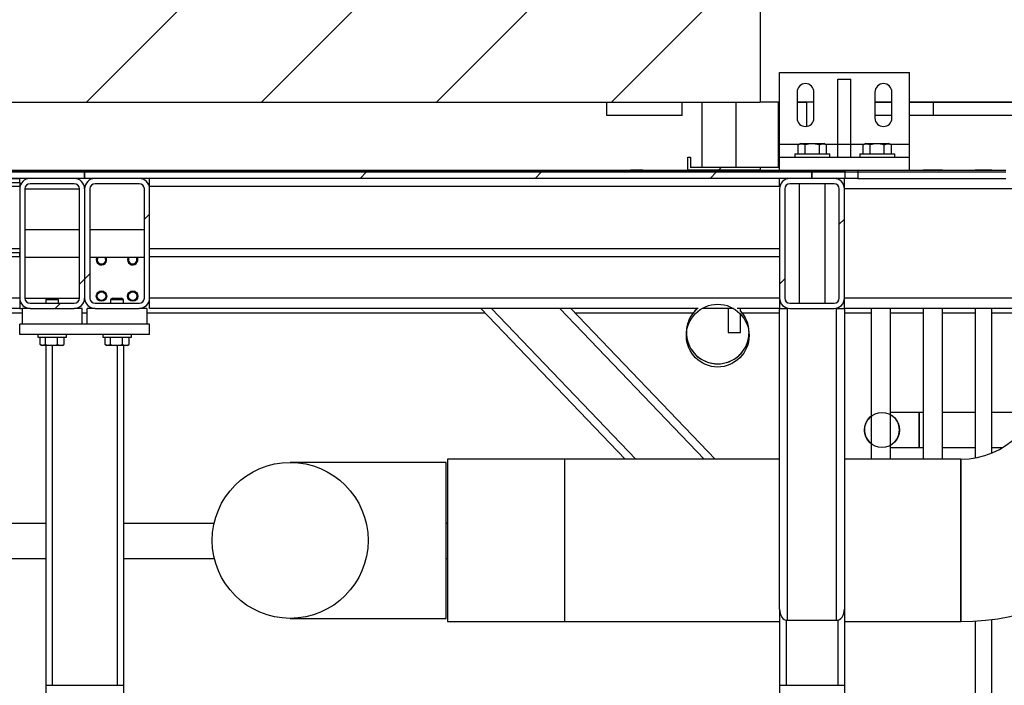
# Model space of a CAD drawing. Header units: millimetres. Extents: x 5 to 589, y 5 to 415.
# Tile 89 of 96: x 483 to 508, y 371 to 388. Entities that reach past the tile are written whole.
import ezdxf

# ---------------------------------------------------------------- set-up
doc = ezdxf.new("R2010")
doc.units = ezdxf.units.MM
doc.layers.add('TRAIT-FINS', color=9, linetype='Continuous')
doc.layers.add('TRAIT-FORT', color=4, linetype='Continuous', lineweight=25)
pattern_1 = [(45, (0, 0), (-13.4704, 13.4704), []), (45, (4.49, 2e-323), (-13.4704, 13.4704), []), (45, (8.98, 4e-323), (-13.4704, 13.4704), []), (45, (13.47, 6e-323), (-13.4704, 13.4704), [])]

msp = doc.modelspace()

# ---------------------------------------------------------------- hatches: boundary and pattern name
at = {"layer": 'TRAIT-FINS'}
h = msp.add_hatch(dxfattribs=at)
h.set_pattern_fill('ANSI31', color=9, style=0)
h.paths.add_polyline_path([(406.39675, 400.83711), (406.39675, 387.2878), (409.73009, 387.2878), (409.73009, 385.69455), (501.76342, 385.69455), (501.76342, 391.44406), (493.06342, 391.44406), (493.06342, 400.83711)], flags=0)
h = msp.add_hatch(dxfattribs=at)
h.set_pattern_fill('ANSI31', color=9, style=0)
h.paths.add_polyline_path([(499.91009, 383.95447), (501.76342, 383.95447), (501.76342, 384.02114), (499.97676, 384.02114), (499.97676, 384.2878), (499.91009, 384.2878)], flags=0)
h = msp.add_hatch(dxfattribs=at)
h.set_pattern_fill('DIN 201 acier et fonte', color=9, style=0, pattern_type=2)
h.set_pattern_definition(pattern_1)
h.paths.add_polyline_path([(443.76333, 383.7378), (484.42999, 383.7378), (484.42999, 383.90447), (443.76333, 383.90447)], flags=0)
h = msp.add_hatch(dxfattribs=at)
h.set_pattern_fill('DIN 201 acier et fonte', color=9, style=0, pattern_type=2)
h.set_pattern_definition(pattern_1)
h.paths.add_polyline_path([(503.93832, 383.95447), (482.49676, 383.95447), (478.9009, 383.95447), (471.42999, 383.95447), (471.42999, 383.90447), (503.93832, 383.90447)], flags=0)
h = msp.add_hatch(dxfattribs=at)
h.set_pattern_fill('DIN 201 acier et fonte', color=9, style=0, pattern_type=2)
h.set_pattern_definition(pattern_1)
h.paths.add_polyline_path([(484.42999, 383.7378), (503.09665, 383.7378), (503.09665, 383.90447), (484.42999, 383.90447)], flags=0)
h = msp.add_hatch(dxfattribs=at)
h.set_pattern_fill('DIN 201 acier et fonte', color=9, style=0, pattern_type=2)
h.set_pattern_definition(pattern_1)
h.paths.add_polyline_path([(503.93832, 383.7378), (503.93832, 383.90447), (503.09666, 383.90447), (503.09666, 383.7378)], flags=0)
h = msp.add_hatch(dxfattribs=at)
h.set_pattern_fill('ANSI31', color=9, angle=3e-322, style=0)
h.paths.add_polyline_path([(464.93009, 383.7378), (464.93009, 383.6378), (482.76342, 383.6378), (482.76342, 383.7378)], flags=0)
h = msp.add_hatch(dxfattribs=at)
h.set_pattern_fill('ANSI31', color=9, angle=3e-322, style=0)
h.paths.add_polyline_path([(464.93009, 383.7378), (464.93009, 383.6378), (482.76342, 383.6378), (482.76342, 383.7378)], flags=0)
h = msp.add_hatch(dxfattribs=at)
h.set_pattern_fill('ANSI31', color=9, angle=3e-322, style=0)
edge = h.paths.add_edge_path(flags=0)
edge.add_line((483.03009, 380.40447), (484.16342, 380.40447))
edge.add_arc((484.16342, 380.67114), 0.26667, 270, 360)
edge.add_line((484.43009, 380.67114), (484.43009, 383.47114))
edge.add_arc((484.16342, 383.47114), 0.26667, 0, 90)
edge.add_line((484.16342, 383.7378), (483.03009, 383.7378))
edge.add_arc((483.03009, 383.47114), 0.26667, 90, 180)
edge.add_line((482.76342, 383.47114), (482.76342, 380.67114))
edge.add_arc((483.03009, 380.67114), 0.26667, 180, 270)
edge = h.paths.add_edge_path(flags=0)
edge.add_arc((484.16342, 380.67114), 0.13333, 270, 360, ccw=False)
edge.add_line((484.16342, 380.5378), (483.03009, 380.5378))
edge.add_arc((483.03009, 380.67114), 0.13333, 180, 270, ccw=False)
edge.add_line((482.89676, 380.67114), (482.89676, 383.47114))
edge.add_arc((483.03009, 383.47114), 0.13333, 90, 180, ccw=False)
edge.add_line((483.03009, 383.60447), (484.16342, 383.60447))
edge.add_arc((484.16342, 383.47114), 0.13333, 0, 90, ccw=False)
edge.add_line((484.29676, 383.47114), (484.29676, 380.67114))
h = msp.add_hatch(dxfattribs=at)
h.set_pattern_fill('ANSI31', color=9, angle=3e-322, style=0)
edge = h.paths.add_edge_path(flags=0)
edge.add_line((483.03009, 380.40447), (484.16342, 380.40447))
edge.add_arc((484.16342, 380.67114), 0.26667, 270, 360)
edge.add_line((484.43009, 380.67114), (484.43009, 383.47114))
edge.add_arc((484.16342, 383.47114), 0.26667, 0, 90)
edge.add_line((484.16342, 383.7378), (483.03009, 383.7378))
edge.add_arc((483.03009, 383.47114), 0.26667, 90, 180)
edge.add_line((482.76342, 383.47114), (482.76342, 380.67114))
edge.add_arc((483.03009, 380.67114), 0.26667, 180, 270)
edge = h.paths.add_edge_path(flags=0)
edge.add_arc((484.16342, 380.67114), 0.13333, 270, 360, ccw=False)
edge.add_line((484.16342, 380.5378), (483.03009, 380.5378))
edge.add_arc((483.03009, 380.67114), 0.13333, 180, 270, ccw=False)
edge.add_line((482.89676, 380.67114), (482.89676, 383.47114))
edge.add_arc((483.03009, 383.47114), 0.13333, 90, 180, ccw=False)
edge.add_line((483.03009, 383.60447), (484.16342, 383.60447))
edge.add_arc((484.16342, 383.47114), 0.13333, 0, 90, ccw=False)
edge.add_line((484.29676, 383.47114), (484.29676, 380.67114))
h = msp.add_hatch(dxfattribs=at)
h.set_pattern_fill('ANSI31', color=9, angle=3e-322, style=0)
edge = h.paths.add_edge_path(flags=0)
edge.add_line((484.43009, 383.47114), (484.43009, 380.67114))
edge.add_arc((484.69676, 380.67114), 0.26667, 180, 270)
edge.add_line((484.69676, 380.40447), (485.83009, 380.40447))
edge.add_arc((485.83009, 380.67114), 0.26667, 270, 360)
edge.add_line((486.09676, 380.67114), (486.09676, 383.47114))
edge.add_arc((485.83009, 383.47114), 0.26667, 0, 90)
edge.add_line((485.83009, 383.7378), (484.69676, 383.7378))
edge.add_arc((484.69676, 383.47114), 0.26667, 90, 180)
edge = h.paths.add_edge_path(flags=0)
edge.add_arc((484.69676, 380.67114), 0.13333, 180, 270, ccw=False)
edge.add_line((484.56342, 380.67114), (484.56342, 383.47114))
edge.add_arc((484.69676, 383.47114), 0.13333, 90, 180, ccw=False)
edge.add_line((484.69676, 383.60447), (485.83009, 383.60447))
edge.add_arc((485.83009, 383.47114), 0.13333, 0, 90, ccw=False)
edge.add_line((485.96342, 383.47114), (485.96342, 380.67114))
edge.add_arc((485.83009, 380.67114), 0.13333, 270, 360, ccw=False)
edge.add_line((485.83009, 380.5378), (484.69676, 380.5378))
h = msp.add_hatch(dxfattribs=at)
h.set_pattern_fill('ANSI31', color=9, angle=3e-322, style=0)
edge = h.paths.add_edge_path(flags=0)
edge.add_line((484.43009, 383.47114), (484.43009, 380.67114))
edge.add_arc((484.69676, 380.67114), 0.26667, 180, 270)
edge.add_line((484.69676, 380.40447), (485.83009, 380.40447))
edge.add_arc((485.83009, 380.67114), 0.26667, 270, 360)
edge.add_line((486.09676, 380.67114), (486.09676, 383.47114))
edge.add_arc((485.83009, 383.47114), 0.26667, 0, 90)
edge.add_line((485.83009, 383.7378), (484.69676, 383.7378))
edge.add_arc((484.69676, 383.47114), 0.26667, 90, 180)
edge = h.paths.add_edge_path(flags=0)
edge.add_arc((484.69676, 380.67114), 0.13333, 180, 270, ccw=False)
edge.add_line((484.56342, 380.67114), (484.56342, 383.47114))
edge.add_arc((484.69676, 383.47114), 0.13333, 90, 180, ccw=False)
edge.add_line((484.69676, 383.60447), (485.83009, 383.60447))
edge.add_arc((485.83009, 383.47114), 0.13333, 0, 90, ccw=False)
edge.add_line((485.96342, 383.47114), (485.96342, 380.67114))
edge.add_arc((485.83009, 380.67114), 0.13333, 270, 360, ccw=False)
edge.add_line((485.83009, 380.5378), (484.69676, 380.5378))
h = msp.add_hatch(dxfattribs=at)
h.set_pattern_fill('ANSI31', color=9, angle=3e-322, style=0)
edge = h.paths.add_edge_path(flags=0)
edge.add_line((502.53009, 380.40447), (503.66342, 380.40447))
edge.add_arc((503.66342, 380.67114), 0.26667, 270, 360)
edge.add_line((503.93009, 380.67114), (503.93009, 383.47114))
edge.add_arc((503.66342, 383.47114), 0.26667, 0, 90)
edge.add_line((503.66342, 383.7378), (502.53009, 383.7378))
edge.add_arc((502.53009, 383.47114), 0.26667, 90, 180)
edge.add_line((502.26342, 383.47114), (502.26342, 380.67114))
edge.add_arc((502.53009, 380.67114), 0.26667, 180, 270)
edge = h.paths.add_edge_path(flags=0)
edge.add_arc((503.66342, 380.67114), 0.13333, 270, 360, ccw=False)
edge.add_line((503.66342, 380.5378), (502.53009, 380.5378))
edge.add_arc((502.53009, 380.67114), 0.13333, 180, 270, ccw=False)
edge.add_line((502.39676, 380.67114), (502.39676, 383.47114))
edge.add_arc((502.53009, 383.47114), 0.13333, 90, 180, ccw=False)
edge.add_line((502.53009, 383.60447), (503.66342, 383.60447))
edge.add_arc((503.66342, 383.47114), 0.13333, 0, 90, ccw=False)
edge.add_line((503.79676, 383.47114), (503.79676, 380.67114))
h = msp.add_hatch(dxfattribs=at)
h.set_pattern_fill('ANSI31', color=9, angle=3e-322, style=0)
edge = h.paths.add_edge_path(flags=0)
edge.add_line((502.53009, 380.40447), (503.66342, 380.40447))
edge.add_arc((503.66342, 380.67114), 0.26667, 270, 360)
edge.add_line((503.93009, 380.67114), (503.93009, 383.47114))
edge.add_arc((503.66342, 383.47114), 0.26667, 0, 90)
edge.add_line((503.66342, 383.7378), (502.53009, 383.7378))
edge.add_arc((502.53009, 383.47114), 0.26667, 90, 180)
edge.add_line((502.26342, 383.47114), (502.26342, 380.67114))
edge.add_arc((502.53009, 380.67114), 0.26667, 180, 270)
edge = h.paths.add_edge_path(flags=0)
edge.add_arc((503.66342, 380.67114), 0.13333, 270, 360, ccw=False)
edge.add_line((503.66342, 380.5378), (502.53009, 380.5378))
edge.add_arc((502.53009, 380.67114), 0.13333, 180, 270, ccw=False)
edge.add_line((502.39676, 380.67114), (502.39676, 383.47114))
edge.add_arc((502.53009, 383.47114), 0.13333, 90, 180, ccw=False)
edge.add_line((502.53009, 383.60447), (503.66342, 383.60447))
edge.add_arc((503.66342, 383.47114), 0.13333, 0, 90, ccw=False)
edge.add_line((503.79676, 383.47114), (503.79676, 380.67114))
h = msp.add_hatch(dxfattribs=at)
h.set_pattern_fill('ANSI31', color=9, angle=3e-322, style=0)
h.paths.add_polyline_path([(464.93009, 381.8378), (464.93009, 381.7378), (482.76342, 381.7378), (482.76342, 381.8378)], flags=0)
h = msp.add_hatch(dxfattribs=at)
h.set_pattern_fill('ANSI31', color=9, angle=3e-322, style=0)
h.paths.add_polyline_path([(464.93009, 381.8378), (464.93009, 381.7378), (482.76342, 381.7378), (482.76342, 381.8378)], flags=0)

# ---------------------------------------------------------------- linework, layer by layer
at = {"layer": 'TRAIT-FORT', "color": 4, "linetype": 'Continuous', "lineweight": 25}
for p, q in [((501.76342, 391.44406), (501.76342, 385.69455)), ((502.26342, 386.45447), (505.59676, 386.45447)), ((502.26342, 384.62114), (502.26342, 386.45447)), ((505.59676, 384.62114), (505.59676, 386.45447)), ((503.76342, 384.62114), (503.76342, 386.2878)), ((503.76342, 386.2878), (504.09676, 386.2878)), ((504.09676, 384.62114), (504.09676, 386.2878)), ((502.71342, 385.95447), (502.71342, 385.2878)), ((503.14676, 385.2878), (503.14676, 385.95447)), ((504.71342, 385.95447), (504.71342, 385.2878)), ((505.14676, 385.2878), (505.14676, 385.95447)), ((409.73009, 385.69455), (501.76342, 385.69455)), ((497.83009, 385.35447), (497.83009, 385.68777)), ((499.76342, 385.68777), (497.83009, 385.68777)), ((499.76342, 385.35447), (499.76342, 385.68777)), ((500.27342, 385.68777), (500.27342, 384.02114)), ((501.14676, 385.68777), (500.27342, 385.68777)), ((501.14676, 384.02114), (501.14676, 385.68777)), ((502.26342, 385.69455), (501.76342, 385.69455)), ((502.23009, 385.68777), (502.23009, 384.02114)), ((502.26342, 385.68777), (502.23009, 385.68777)), ((503.14676, 385.69455), (502.71342, 385.69455)), ((502.96342, 385.68777), (502.71342, 385.68777)), ((502.96342, 385.07372), (502.96342, 385.68777)), ((505.14676, 385.69455), (504.71342, 385.69455)), ((505.14676, 385.68777), (504.71342, 385.68777)), ((523.43009, 385.69455), (505.59676, 385.69455)), ((506.21342, 385.68777), (505.59676, 385.68777)), ((506.21342, 385.35447), (506.21342, 385.68777)), ((515.88009, 385.68777), (506.21342, 385.68777)), ((499.76342, 385.35447), (497.83009, 385.35447)), ((505.14676, 385.35447), (504.71342, 385.35447)), ((506.21342, 385.35447), (505.59676, 385.35447)), ((515.88009, 385.35447), (506.21342, 385.35447)), ((502.26342, 384.2878), (502.26342, 384.62114)), ((502.26342, 384.62114), (502.77529, 384.62114)), ((502.73934, 384.37114), (502.73934, 384.60038)), ((502.80416, 384.6378), (502.74074, 384.60119)), ((502.80416, 384.6378), (503.40582, 384.6378)), ((502.92005, 384.37114), (502.92005, 384.60038)), ((503.28569, 384.37114), (503.28569, 384.60038)), ((503.46925, 384.60119), (503.40582, 384.6378)), ((503.43469, 384.62114), (503.76342, 384.62114)), ((503.47064, 384.37114), (503.47064, 384.60038)), ((503.76342, 384.62114), (504.09676, 384.62114)), ((503.76342, 384.2878), (503.76342, 384.62114)), ((504.09676, 384.2878), (504.09676, 384.62114)), ((504.09676, 384.62114), (504.44196, 384.62114)), ((504.40601, 384.37114), (504.40601, 384.60038)), ((504.47082, 384.6378), (504.4074, 384.60119)), ((504.47082, 384.6378), (505.07249, 384.6378)), ((504.58671, 384.37114), (504.58671, 384.60038)), ((504.95236, 384.37114), (504.95236, 384.60038)), ((505.13591, 384.60119), (505.07249, 384.6378)), ((505.10136, 384.62114), (505.59676, 384.62114)), ((505.1373, 384.37114), (505.1373, 384.60038)), ((505.59676, 384.2878), (505.59676, 384.62114)), ((502.65499, 384.37114), (502.65499, 384.2878)), ((502.65499, 384.37114), (503.55499, 384.37114)), ((503.55499, 384.2878), (503.55499, 384.37114)), ((504.32166, 384.37114), (504.32166, 384.2878)), ((504.32166, 384.37114), (505.22166, 384.37114)), ((505.22166, 384.2878), (505.22166, 384.37114)), ((499.91009, 383.95447), (499.91009, 384.2878)), ((499.91009, 384.2878), (499.97676, 384.2878)), ((499.97676, 384.2878), (499.97676, 384.02114)), ((502.26342, 383.95447), (502.26342, 384.2878)), ((502.26342, 384.2878), (505.59676, 384.2878)), ((503.76342, 384.2878), (504.09676, 384.2878)), ((505.59676, 383.95447), (505.59676, 384.2878)), ((443.76333, 383.90447), (484.42999, 383.90447)), ((503.93832, 383.90447), (471.42999, 383.90447)), ((482.49676, 383.95447), (503.93832, 383.95447)), ((484.42999, 383.90447), (484.42999, 383.7378)), ((484.42999, 383.90447), (503.09665, 383.90447)), ((484.42999, 383.7378), (484.42999, 383.90447)), ((498.43496, 383.95537), (498.43496, 383.95447)), ((498.75229, 383.95537), (498.43496, 383.95537)), ((498.75229, 383.95447), (498.75229, 383.95537)), ((501.76342, 383.95447), (499.91009, 383.95447)), ((501.76342, 384.02114), (499.97676, 384.02114)), ((501.76342, 384.02114), (501.76342, 383.95447)), ((502.26342, 384.02114), (501.76342, 384.02114)), ((503.09665, 383.7378), (503.09665, 383.90447)), ((503.09666, 383.90447), (503.09666, 383.7378)), ((503.09666, 383.90447), (503.93832, 383.90447)), ((503.93832, 383.95447), (503.93832, 383.90447)), ((503.93832, 383.95447), (504.27166, 383.95447)), ((503.93832, 383.90447), (503.93832, 383.7378)), ((503.93832, 383.90447), (504.27166, 383.90447)), ((504.27166, 383.95447), (504.27166, 383.90447)), ((504.27166, 383.95447), (508.07166, 383.95447)), ((504.27166, 383.90447), (504.27166, 383.7378)), ((504.27166, 383.90447), (508.07166, 383.90447)), ((505.94811, 383.95537), (505.94811, 383.95447)), ((506.44811, 383.95537), (505.94811, 383.95537)), ((506.44811, 383.95447), (506.44811, 383.95537)), ((507.28509, 383.95537), (507.28509, 383.95447)), ((507.70843, 383.95537), (507.28509, 383.95537)), ((507.70843, 383.95447), (507.70843, 383.95537)), ((484.42999, 383.7378), (443.76333, 383.7378)), ((464.93009, 383.7378), (482.76342, 383.7378)), ((464.93009, 383.6378), (482.76342, 383.6378)), ((482.76342, 383.6378), (482.76342, 383.7378)), ((482.76342, 383.6378), (482.76342, 383.5378)), ((484.16342, 383.7378), (483.03009, 383.7378)), ((484.16342, 383.60447), (483.03009, 383.60447)), ((503.09665, 383.7378), (484.42999, 383.7378)), ((485.83009, 383.7378), (484.69676, 383.7378)), ((485.83009, 383.60447), (484.69676, 383.60447)), ((486.09676, 383.5378), (486.09676, 383.7378)), ((502.26342, 383.5378), (502.26342, 383.7378)), ((503.66342, 383.7378), (502.53009, 383.7378)), ((503.66342, 383.60447), (502.53009, 383.60447)), ((502.77166, 383.60447), (502.77166, 380.5378)), ((502.77166, 383.60447), (502.77166, 380.5378)), ((503.93832, 383.7378), (503.09666, 383.7378)), ((503.43832, 380.5378), (503.43832, 383.60447)), ((503.43832, 380.5378), (503.43832, 383.60447)), ((503.93009, 383.47114), (503.93009, 383.7378)), ((504.27166, 383.7378), (503.93832, 383.7378)), ((504.27166, 383.7378), (508.07166, 383.7378)), ((464.93009, 383.5378), (482.76342, 383.5378)), ((482.76342, 383.47114), (482.76342, 380.67114)), ((482.89676, 383.47114), (482.89676, 380.67114)), ((482.89676, 383.47114), (484.29676, 383.47114)), ((484.29676, 380.67114), (484.29676, 383.47114)), ((484.43009, 383.47114), (484.43009, 380.67114)), ((484.56342, 383.47114), (484.56342, 380.67114)), ((485.96342, 380.67114), (485.96342, 383.47114)), ((486.09676, 383.47114), (486.09676, 383.5378)), ((486.09676, 383.5378), (502.26342, 383.5378)), ((486.09676, 380.67114), (486.09676, 383.47114)), ((502.26342, 383.47114), (502.26342, 380.67114)), ((502.39676, 383.47114), (502.39676, 380.67114)), ((503.79676, 380.67114), (503.79676, 383.47114)), ((503.93009, 380.67114), (503.93009, 383.47114)), ((508.43009, 383.47114), (503.93009, 383.47114)), ((484.29676, 382.42114), (482.89676, 382.42114)), ((484.29676, 382.42114), (482.89676, 382.42114)), ((485.96342, 382.42114), (484.56342, 382.42114)), ((485.96342, 382.42114), (484.56342, 382.42114)), ((464.93009, 381.9378), (482.76342, 381.9378)), ((464.93009, 381.8378), (482.76342, 381.8378)), ((482.76342, 381.7378), (482.76342, 381.8378)), ((486.09676, 381.9378), (502.26342, 381.9378)), ((464.93009, 381.7378), (482.76342, 381.7378)), ((482.89676, 381.72114), (484.29676, 381.72114)), ((482.89676, 381.72114), (484.29676, 381.72114)), ((484.56342, 381.72114), (485.96342, 381.72114)), ((484.56342, 381.72114), (485.96342, 381.72114)), ((484.74022, 381.70585), (484.74779, 381.72114)), ((485.54039, 381.70585), (485.54795, 381.72114)), ((486.09676, 381.7378), (502.26342, 381.7378)), ((482.76342, 380.67114), (464.93009, 380.67114)), ((482.76342, 380.67114), (482.76342, 380.40447)), ((482.89676, 380.67114), (483.48009, 380.67114)), ((483.48009, 380.67114), (483.43009, 380.62114)), ((483.43009, 380.62114), (483.43009, 380.5378)), ((483.73499, 380.62114), (483.43009, 380.62114)), ((483.48009, 380.67114), (483.69352, 380.67114)), ((483.69352, 380.67114), (483.71342, 380.67114)), ((483.76342, 380.62114), (483.71342, 380.67114)), ((483.71342, 380.67114), (484.29676, 380.67114)), ((483.76342, 380.62114), (483.73499, 380.62114)), ((483.76342, 380.5378), (483.76342, 380.62114)), ((485.14676, 380.67114), (485.09676, 380.62114)), ((485.09676, 380.62114), (485.09676, 380.5378)), ((485.40166, 380.62114), (485.09676, 380.62114)), ((485.14676, 380.67114), (485.36019, 380.67114)), ((485.36019, 380.67114), (485.38009, 380.67114)), ((485.43009, 380.62114), (485.38009, 380.67114)), ((485.43009, 380.62114), (485.40166, 380.62114)), ((485.43009, 380.5378), (485.43009, 380.62114)), ((502.26342, 380.67114), (486.09676, 380.67114)), ((486.09676, 380.40447), (486.09676, 380.67114)), ((502.26342, 380.67114), (502.26342, 380.40447)), ((503.93009, 380.40447), (503.93009, 380.67114)), ((508.43009, 380.67114), (503.93009, 380.67114)), ((482.76342, 380.40447), (464.93009, 380.40447)), ((482.76342, 380.40447), (482.83009, 380.40447)), ((483.03009, 380.40447), (482.83009, 380.40447)), ((482.83009, 380.40447), (482.83009, 380.00447)), ((483.03009, 380.5378), (484.16342, 380.5378)), ((483.03009, 380.40447), (484.16342, 380.40447)), ((484.36342, 380.40447), (484.16342, 380.40447)), ((484.36342, 380.00447), (484.36342, 380.40447)), ((484.49676, 380.00447), (484.49676, 380.40447)), ((484.69676, 380.40447), (484.49676, 380.40447)), ((484.69676, 380.5378), (485.83009, 380.5378)), ((484.69676, 380.40447), (485.83009, 380.40447)), ((486.03009, 380.40447), (485.83009, 380.40447)), ((486.03009, 380.40447), (486.03009, 380.00447)), ((500.17723, 380.40447), (486.09676, 380.40447)), ((498.30151, 376.53871), (494.59682, 380.40447)), ((494.87384, 380.40447), (498.57853, 376.53871)), ((500.33294, 376.53871), (496.62825, 380.40447)), ((496.90526, 380.40447), (500.60995, 376.53871)), ((501.0789, 380.40447), (500.27554, 380.40447)), ((500.94539, 380.40447), (500.94539, 379.78868)), ((502.26342, 380.40447), (501.17722, 380.40447)), ((501.26273, 380.33446), (501.26273, 380.40447)), ((502.26342, 372.69353), (502.26342, 380.40447)), ((502.26342, 380.40447), (502.46342, 380.40447)), ((502.46342, 380.40447), (502.46342, 372.40447)), ((502.53009, 380.5378), (503.66342, 380.5378)), ((502.53009, 380.40447), (503.66342, 380.40447)), ((503.73009, 372.40447), (503.73009, 380.40447)), ((503.73009, 380.40447), (503.93009, 380.40447)), ((503.93009, 380.40447), (503.93009, 372.69353)), ((508.69676, 380.40447), (503.93009, 380.40447)), ((504.61478, 380.40447), (504.61478, 377.63962)), ((505.11478, 377.67883), (505.11478, 380.40447)), ((505.94811, 380.40447), (505.94811, 376.53871)), ((506.44811, 376.53871), (506.44811, 380.40447)), ((507.28509, 380.40447), (507.28509, 376.57213)), ((507.70843, 376.69636), (507.70843, 380.40447)), ((472.48489, 380.2878), (482.83009, 380.2878)), ((484.36342, 380.2878), (484.49676, 380.2878)), ((486.03009, 380.2878), (494.70863, 380.2878)), ((497.01707, 380.2878), (500.04563, 380.2878)), ((501.26273, 379.78868), (501.26273, 380.2593)), ((501.30882, 380.2878), (502.26342, 380.2878)), ((503.93009, 380.2878), (504.61478, 380.2878)), ((505.11478, 380.2878), (505.94811, 380.2878)), ((506.44811, 380.2878), (507.28509, 380.2878)), ((507.70843, 380.2878), (508.61843, 380.2878)), ((482.76342, 379.7378), (482.76342, 380.00447)), ((486.09676, 380.00447), (482.76342, 380.00447)), ((484.36342, 380.00447), (482.83009, 380.00447)), ((486.03009, 380.00447), (484.49676, 380.00447)), ((486.09676, 379.7378), (486.09676, 380.00447)), ((486.09676, 379.7378), (482.76342, 379.7378)), ((483.23009, 379.7378), (483.23009, 379.67114)), ((483.23009, 379.67114), (483.96342, 379.67114)), ((483.28957, 379.48162), (483.28957, 379.67114)), ((483.42473, 379.48162), (483.42473, 379.67114)), ((483.73191, 379.48162), (483.73191, 379.67114)), ((483.90394, 379.48162), (483.90394, 379.67114)), ((483.96342, 379.67114), (483.96342, 379.7378)), ((484.89676, 379.7378), (484.89676, 379.67114)), ((484.89676, 379.67114), (485.63009, 379.67114)), ((484.95624, 379.48162), (484.95624, 379.67114)), ((485.0914, 379.48162), (485.0914, 379.67114)), ((485.39858, 379.48162), (485.39858, 379.67114)), ((485.57061, 379.48162), (485.57061, 379.67114)), ((485.63009, 379.67114), (485.63009, 379.7378)), ((499.87222, 379.78871), (499.87222, 379.70682)), ((500.94539, 379.78868), (501.26273, 379.78868)), ((501.48222, 379.70682), (501.48222, 379.78871)), ((483.29957, 379.47542), (483.33009, 379.4578)), ((483.35715, 379.4578), (483.33009, 379.4578)), ((483.57832, 379.4578), (483.35715, 379.4578)), ((483.43016, 379.4578), (483.43016, 370.7378)), ((483.81793, 379.4578), (483.57832, 379.4578)), ((483.59682, 379.4578), (483.59682, 370.7378)), ((483.86342, 379.4578), (483.81793, 379.4578)), ((483.86342, 379.4578), (483.89398, 379.47545)), ((483.90394, 379.48162), (483.89355, 379.4762)), ((484.96624, 379.47542), (484.99676, 379.4578)), ((485.02382, 379.4578), (484.99676, 379.4578)), ((485.24499, 379.4578), (485.02382, 379.4578)), ((485.48459, 379.4578), (485.24499, 379.4578)), ((485.26342, 379.4578), (485.26342, 370.7378)), ((485.43009, 379.4578), (485.43009, 370.7378)), ((485.53009, 379.4578), (485.48459, 379.4578)), ((485.53009, 379.4578), (485.56065, 379.47545)), ((485.57061, 379.48162), (485.56022, 379.4762)), ((504.61478, 377.63961), (504.61478, 376.93782)), ((505.84384, 377.73704), (505.11478, 377.73706)), ((505.11478, 376.89861), (505.11478, 377.67882)), ((505.84382, 376.84037), (505.84384, 377.73704)), ((505.84384, 377.73704), (505.84383, 376.84037)), ((505.94811, 377.73704), (505.84384, 377.73704)), ((507.28509, 377.73702), (506.44811, 377.73703)), ((508.61843, 377.737), (507.70843, 377.73701)), ((504.4455, 377.28873), (504.4455, 377.28871)), ((505.33788, 377.24205), (505.34217, 377.28873)), ((505.34217, 377.28873), (505.33788, 377.24205)), ((505.34217, 377.28871), (505.34217, 377.28873)), ((504.61478, 376.93781), (504.61478, 376.53871)), ((505.11478, 376.53871), (505.11478, 376.8986)), ((505.11478, 376.84039), (505.84382, 376.84037)), ((505.84383, 376.84037), (505.94811, 376.84037)), ((506.44811, 376.84036), (507.28509, 376.84035)), ((507.70843, 376.84035), (507.99315, 376.84034)), ((496.74675, 376.53871), (493.74675, 376.53871)), ((493.74675, 376.53871), (493.74675, 372.37204)), ((502.26342, 376.53871), (496.74675, 376.53871)), ((496.74675, 376.53871), (496.74675, 372.37204)), ((506.91342, 376.53871), (503.93009, 376.53871)), ((506.91342, 372.37204), (506.91342, 376.53871)), ((493.70525, 376.45537), (489.70525, 376.45537)), ((493.70525, 372.45537), (493.70525, 376.45537)), ((483.43016, 374.88797), (467.30712, 374.88492)), ((487.75278, 374.88879), (485.43009, 374.88835)), ((493.74675, 374.88993), (493.70525, 374.88992)), ((466.44766, 373.98809), (483.43016, 373.99131)), ((485.43009, 373.99169), (487.75964, 373.99213)), ((493.70525, 373.99325), (493.74675, 373.99326)), ((502.26342, 372.69353), (502.26342, 370.7378)), ((503.93002, 372.68606), (503.93002, 370.7378)), ((489.70525, 372.45537), (493.70525, 372.45537)), ((493.74675, 372.37204), (496.74675, 372.37204)), ((496.74675, 372.37204), (502.26342, 372.37204)), ((502.43009, 372.40851), (502.43009, 370.7378)), ((502.46342, 372.40447), (503.73009, 372.40447)), ((503.76336, 372.4085), (503.76336, 370.7378)), ((503.93002, 372.37204), (506.91342, 372.37204)), ((503.93009, 372.37204), (503.93009, 370.7378)), ((507.28509, 372.3831), (507.28509, 369.37871)), ((507.70843, 369.37871), (507.70843, 372.42281)), ((483.43012, 370.7378), (483.43012, 370.07114)), ((483.43012, 370.7378), (483.59682, 370.7378)), ((483.59682, 370.7378), (485.26342, 370.7378)), ((485.26342, 370.7378), (485.43012, 370.7378)), ((485.43012, 370.7378), (485.43012, 370.07114)), ((502.26339, 370.7378), (502.26339, 370.07114)), ((502.26339, 370.7378), (502.43009, 370.7378)), ((502.43009, 370.7378), (503.76336, 370.7378)), ((503.76336, 370.7378), (503.93006, 370.7378)), ((503.93006, 370.7378), (503.93006, 370.07114))]:
    msp.add_line(p, q, dxfattribs=at)
at = {"layer": 'TRAIT-FORT', "color": 4, "linetype": 'Continuous', "lineweight": 25, "flags": 128}
for points in [[(504.4455, 377.28873), (504.44703, 377.25171), (504.45135, 377.21651)], [(505.33636, 377.21678), (505.34063, 377.25171), (505.34217, 377.28873)]]:
    msp.add_lwpolyline(points, dxfattribs=at)
at = {"layer": 'TRAIT-FORT', "color": 4, "linetype": 'Continuous', "lineweight": 25}
for centre, radius in [((484.86326, 380.72114), 0.13333), ((484.86326, 380.72114), 0.11), ((485.66342, 380.72114), 0.13333), ((485.66342, 380.72114), 0.11), ((504.89383, 377.28871), 0.44833), ((489.70525, 374.45537), 2)]:
    msp.add_circle(centre, radius, dxfattribs=at)
for centre, radius, start, end in [((502.93009, 385.95447), 0.21667, 0, 180), ((504.93009, 385.95447), 0.21667, 360, 180), ((502.93009, 385.2878), 0.21667, 180, 0), ((504.93009, 385.2878), 0.21667, 180, 0), ((483.03009, 383.47114), 0.26667, 90, 180), ((483.03009, 383.47114), 0.13333, 90, 180), ((484.16342, 383.47114), 0.26667, 0, 90), ((484.16342, 383.47114), 0.13333, 0, 90), ((484.69676, 383.47114), 0.26667, 90, 180), ((484.69676, 383.47114), 0.13333, 90, 180), ((485.83009, 383.47114), 0.26667, 0, 90), ((485.83009, 383.47114), 0.13333, 0, 90), ((502.53009, 383.47114), 0.26667, 90, 180), ((502.53009, 383.47114), 0.13333, 90, 180), ((503.66342, 383.47114), 0.26667, 0, 90), ((503.66342, 383.47114), 0.13333, 0, 90), ((484.86326, 381.65447), 0.13333, 157.33658, 30), ((484.86326, 381.65447), 0.11, 142.694799, 37.305201), ((485.66342, 381.65447), 0.13333, 157.33658, 30), ((485.66342, 381.65447), 0.11, 142.694799, 37.305201), ((483.03009, 380.67114), 0.26667, 180, 270), ((483.03009, 380.67114), 0.13333, 180, 270), ((484.16342, 380.67114), 0.26667, 270, 0), ((484.16342, 380.67114), 0.13333, 270, 0), ((484.69676, 380.67114), 0.26667, 180, 270), ((484.69676, 380.67114), 0.13333, 180, 270), ((485.83009, 380.67114), 0.26667, 270, 0), ((485.83009, 380.67114), 0.13333, 270, 0), ((502.53009, 380.67114), 0.26667, 180, 270), ((502.53009, 380.67114), 0.13333, 180, 270), ((503.66342, 380.67114), 0.26667, 270, 0), ((503.66342, 380.67114), 0.13333, 270, 0), ((500.67719, 379.7887), 0.80496, 130.096517, 179.999757), ((500.67726, 379.7887), 0.80496, 0.000199, 43.337791), ((500.67722, 379.78873), 0.805, 184.302285, 354.683133), ((506.91342, 378.62204), 2.08333, 270, 0), ((506.91342, 378.62204), 6.25, 270, 0), ((504.89383, 377.28873), 0.44833, 128.493881, 180), ((504.89383, 377.28873), 0.44833, 299.52627, 60.47373), ((504.89383, 377.28873), 0.44833, 180, 231.506119)]:
    msp.add_arc(centre, radius, start, end, dxfattribs=at)
msp.add_ellipse((500.67722, 379.70682), major_axis=(0, -0.80503), ratio=0.99996768, dxfattribs=at)
for centre, major_axis, start_param, end_param in [((502.46342, 372.69353), (0, -0.28906), 4.71238898, 6.28318531), ((503.73009, 372.69353), (0, 0.28906), 3.14159265, 4.71238898)]:
    msp.add_ellipse(centre, major_axis=major_axis, ratio=0.69190536, start_param=start_param, end_param=end_param, dxfattribs=at)
for points, knots in [([(502.73934, 384.60038), (502.76238, 384.61171), (502.80045, 384.63044), (502.85566, 384.62865), (502.89271, 384.61563), (502.91401, 384.60375), (502.92005, 384.60038)], [0, 0, 0, 0, 0.3862435, 0.63843083, 0.89743273, 1, 1, 1, 1]), ([(503.28569, 384.60038), (503.25396, 384.60855), (503.1898, 384.62506), (503.09474, 384.6311), (503.00387, 384.62224), (502.94816, 384.60771), (502.92005, 384.60038)], [0, 0, 0, 0, 0.26460585, 0.53494964, 0.7653441, 1, 1, 1, 1]), ([(503.28569, 384.60038), (503.30175, 384.60855), (503.3342, 384.62506), (503.38228, 384.6311), (503.42824, 384.62224), (503.45642, 384.60771), (503.47064, 384.60038)], [0, 0, 0, 0, 0.26460585, 0.534949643, 0.765344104, 1, 1, 1, 1]), ([(504.40601, 384.60038), (504.42904, 384.61171), (504.46712, 384.63044), (504.52232, 384.62865), (504.55938, 384.61563), (504.58067, 384.60375), (504.58671, 384.60038)], [0, 0, 0, 0, 0.3862435, 0.63843083, 0.89743273, 1, 1, 1, 1]), ([(504.95236, 384.60038), (504.92063, 384.60855), (504.85647, 384.62506), (504.76141, 384.6311), (504.67053, 384.62224), (504.61482, 384.60771), (504.58671, 384.60038)], [0, 0, 0, 0, 0.26460585, 0.53494964, 0.7653441, 1, 1, 1, 1]), ([(504.95236, 384.60038), (504.96841, 384.60855), (505.00087, 384.62506), (505.04895, 384.6311), (505.09491, 384.62224), (505.12309, 384.60771), (505.1373, 384.60038)], [0, 0, 0, 0, 0.26460585, 0.534949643, 0.765344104, 1, 1, 1, 1]), ([(507.28509, 383.95537), (507.28792, 383.95537), (507.29227, 383.95537), (507.31866, 383.95537), (507.34598, 383.95537), (507.37989, 383.95537), (507.42917, 383.95537), (507.49676, 383.95537), (507.56435, 383.95537), (507.61363, 383.95537), (507.64754, 383.95537), (507.67485, 383.95537), (507.70125, 383.95537), (507.7056, 383.95537), (507.70843, 383.95537)], [0, 0, 0, 0, 0.119728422, 0.18418033, 0.25, 0.31581967, 0.380271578, 0.5, 0.619728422, 0.68418033, 0.75, 0.81581967, 0.880271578, 1, 1, 1, 1]), ([(500.16532, 380.40447), (500.14575, 380.38946), (500.08222, 380.34075), (500.0169, 380.25386), (499.96112, 380.15971), (499.91736, 380.06283), (499.88017, 379.93894), (499.87482, 379.8378), (499.87222, 379.78871)], [0, 0, 0, 0, 0.10470652, 0.3398389, 0.45509642, 0.57038074, 0.7914368, 1, 1, 1, 1]), ([(501.48222, 379.78871), (501.47962, 379.83779), (501.47425, 379.9389), (501.4372, 380.06293), (501.39312, 380.1595), (501.34295, 380.24747), (501.29381, 380.30284), (501.26273, 380.33787)], [0, 0, 0, 0, 0.24288855, 0.50032603, 0.63455332, 0.76881047, 1, 1, 1, 1]), ([(499.87222, 379.78871), (499.87482, 379.73961), (499.88018, 379.63849), (499.91733, 379.51455), (499.96118, 379.41779), (500.01654, 379.32312), (500.10393, 379.21543), (500.21161, 379.12802), (500.30628, 379.07273), (500.40305, 379.02866), (500.527, 378.993), (500.67722, 378.97923), (500.82745, 378.993), (500.95139, 379.02866), (501.04816, 379.07272), (501.14283, 379.12802), (501.25052, 379.21543), (501.33791, 379.32311), (501.39326, 379.41778), (501.43712, 379.51454), (501.47427, 379.63849), (501.47962, 379.73961), (501.48222, 379.78871)], [0, 0, 0, 0, 0.05823878, 0.11996604, 0.15215049, 0.18434209, 0.25, 0.31565791, 0.34784219, 0.38003396, 0.44176122, 0.5, 0.55823878, 0.61996604, 0.65215049, 0.68434209, 0.75, 0.81565791, 0.84784219, 0.88003396, 0.94176122, 1, 1, 1, 1]), ([(500.94539, 379.78868), (500.94751, 379.78868), (500.95077, 379.78868), (500.97056, 379.78868), (500.99104, 379.78868), (501.01646, 379.78868), (501.0534, 379.78868), (501.10406, 379.78868), (501.15472, 379.78868), (501.19166, 379.78868), (501.21708, 379.78868), (501.23756, 379.78868), (501.25735, 379.78868), (501.26061, 379.78868), (501.26273, 379.78868)], [0, 0, 0, 0, 0.119728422, 0.18418033, 0.25, 0.31581967, 0.380271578, 0.5, 0.619728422, 0.68418033, 0.75, 0.81581967, 0.880271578, 1, 1, 1, 1]), ([(483.35715, 379.4578), (483.35555, 379.45783), (483.34342, 379.45805), (483.32055, 379.46325), (483.29996, 379.47546), (483.28957, 379.48162)], [0, 0, 0, 0, 0.07008577, 0.53078223, 1, 1, 1, 1]), ([(483.42473, 379.48162), (483.41375, 379.47496), (483.3916, 379.46153), (483.36871, 379.45905), (483.35715, 379.4578)], [0, 0, 0, 0, 0.49545796, 1, 1, 1, 1]), ([(483.42473, 379.48162), (483.44967, 379.47496), (483.50002, 379.46153), (483.55206, 379.45905), (483.57832, 379.4578)], [0, 0, 0, 0, 0.49545796, 1, 1, 1, 1]), ([(483.57832, 379.4578), (483.58196, 379.45783), (483.60953, 379.45805), (483.66151, 379.46325), (483.7083, 379.47546), (483.73191, 379.48162)], [0, 0, 0, 0, 0.07008577, 0.53078223, 1, 1, 1, 1]), ([(483.73191, 379.48162), (483.73746, 379.47883), (483.76546, 379.46476), (483.79458, 379.4609), (483.81793, 379.4578)], [0, 0, 0, 0, 0.19827471, 1, 1, 1, 1]), ([(483.81793, 379.4578), (483.82438, 379.45804), (483.85349, 379.45913), (483.88186, 379.47178), (483.90394, 379.48162)], [0, 0, 0, 0, 0.22186854, 1, 1, 1, 1]), ([(485.02382, 379.4578), (485.02222, 379.45783), (485.01009, 379.45805), (484.98722, 379.46325), (484.96663, 379.47546), (484.95624, 379.48162)], [0, 0, 0, 0, 0.07008577, 0.53078223, 1, 1, 1, 1]), ([(485.0914, 379.48162), (485.08042, 379.47496), (485.05827, 379.46153), (485.03537, 379.45905), (485.02382, 379.4578)], [0, 0, 0, 0, 0.49545796, 1, 1, 1, 1]), ([(485.0914, 379.48162), (485.11634, 379.47496), (485.16669, 379.46153), (485.21873, 379.45905), (485.24499, 379.4578)], [0, 0, 0, 0, 0.49545796, 1, 1, 1, 1]), ([(485.24499, 379.4578), (485.24863, 379.45783), (485.2762, 379.45805), (485.32818, 379.46325), (485.37497, 379.47546), (485.39858, 379.48162)], [0, 0, 0, 0, 0.07008577, 0.53078223, 1, 1, 1, 1]), ([(485.39858, 379.48162), (485.40413, 379.47883), (485.43213, 379.46476), (485.46125, 379.4609), (485.48459, 379.4578)], [0, 0, 0, 0, 0.19827471, 1, 1, 1, 1]), ([(485.48459, 379.4578), (485.49105, 379.45804), (485.52015, 379.45913), (485.54853, 379.47178), (485.57061, 379.48162)], [0, 0, 0, 0, 0.22186854, 1, 1, 1, 1]), ([(505.84384, 377.73704), (505.84384, 377.73558), (505.84384, 377.73259), (505.84384, 377.70765), (505.84384, 377.66628), (505.84384, 377.60797), (505.84384, 377.53629), (505.84383, 377.45594), (505.84383, 377.37238), (505.84383, 377.31605), (505.84383, 377.28871)], [0, 0, 0, 0, 0.11649338, 0.23999184, 0.36862462, 0.49998718, 0.63134973, 0.75998252, 0.88348098, 1, 1, 1, 1]), ([(505.84384, 377.73704), (505.84384, 377.73558), (505.84384, 377.73259), (505.84384, 377.70765), (505.84384, 377.66629), (505.84384, 377.60798), (505.84384, 377.5363), (505.84384, 377.45594), (505.84383, 377.37239), (505.84383, 377.31606), (505.84383, 377.28872)], [0, 0, 0, 0, 0.116480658, 0.2399809, 0.368615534, 0.49997998, 0.631344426, 0.75997906, 0.883479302, 1, 1, 1, 1]), ([(504.4455, 377.28873), (504.44615, 377.26119), (504.44703, 377.22354), (504.45827, 377.18784), (504.46129, 377.17825)], [0, 0, 0, 0, 0.73150409, 1, 1, 1, 1]), ([(504.46129, 377.17825), (504.45827, 377.18784), (504.44703, 377.22354), (504.44615, 377.26119), (504.4455, 377.28873)], [0, 0, 0, 0, 0.26849591, 1, 1, 1, 1]), ([(505.84383, 377.28872), (505.84383, 377.26137), (505.84383, 377.20505), (505.84383, 377.12148), (505.84383, 377.04114), (505.84383, 376.96941), (505.84382, 376.91129), (505.84382, 376.86921), (505.84382, 376.84677), (505.84382, 376.83788), (505.84382, 376.84038), (505.84382, 376.84038)], [0, 0, 0, 0, 0.11651137, 0.24000172, 0.36862605, 0.49997998, 0.63133391, 0.75995824, 0.8834486, 0.99995996, 1, 1, 1, 1]), ([(505.84383, 377.28871), (505.84383, 377.26136), (505.84383, 377.20504), (505.84383, 377.12148), (505.84383, 377.04113), (505.84383, 376.9694), (505.84383, 376.91128), (505.84383, 376.86921), (505.84383, 376.84677), (505.84383, 376.83788), (505.84383, 376.84037), (505.84383, 376.84038)], [0, 0, 0, 0, 0.11651304, 0.24000518, 0.36863136, 0.49998718, 0.631343, 0.75996918, 0.88346131, 0.99997436, 1, 1, 1, 1]), ([(496.74675, 376.53871), (496.74675, 376.53572), (496.74675, 376.52965), (496.74675, 376.47963), (496.74675, 376.4041), (496.74675, 376.30859), (496.74675, 376.20176), (496.74675, 376.07541), (496.74675, 375.93114), (496.74675, 375.77112), (496.74675, 375.59802), (496.74675, 375.41484), (496.74675, 375.20519), (496.74675, 374.96989), (496.74675, 374.71207), (496.74675, 374.54006), (496.74675, 374.45537)], [0, 0, 0, 0, 0.07762257, 0.15766038, 0.23994804, 0.30377209, 0.36860389, 0.43412539, 0.49999725, 0.56586911, 0.6313906, 0.69622241, 0.76004646, 0.84232915, 0.92236818, 1, 1, 1, 1]), ([(506.91342, 376.53871), (506.91342, 376.53572), (506.91342, 376.52965), (506.91342, 376.47963), (506.91342, 376.4041), (506.91342, 376.30859), (506.91342, 376.20176), (506.91342, 376.07541), (506.91342, 375.93114), (506.91342, 375.77112), (506.91342, 375.59802), (506.91342, 375.41484), (506.91342, 375.20519), (506.91342, 374.96989), (506.91342, 374.71207), (506.91342, 374.54006), (506.91342, 374.45537)], [0, 0, 0, 0, 0.07762257, 0.15766038, 0.23994804, 0.30377209, 0.36860389, 0.43412539, 0.49999725, 0.56586911, 0.6313906, 0.69622241, 0.76004646, 0.84232915, 0.92236818, 1, 1, 1, 1]), ([(506.91342, 376.53871), (506.91342, 376.53572), (506.91342, 376.52965), (506.91342, 376.47963), (506.91342, 376.4041), (506.91342, 376.30859), (506.91342, 376.20176), (506.91342, 376.07541), (506.91342, 375.93114), (506.91342, 375.77112), (506.91342, 375.59802), (506.91342, 375.41484), (506.91342, 375.20519), (506.91342, 374.96989), (506.91342, 374.71207), (506.91342, 374.54006), (506.91342, 374.45537)], [0, 0, 0, 0, 0.07762257, 0.15766038, 0.23994804, 0.30377209, 0.36860389, 0.43412539, 0.49999725, 0.56586911, 0.6313906, 0.69622241, 0.76004646, 0.84232915, 0.92236818, 1, 1, 1, 1]), ([(496.74675, 376.45537), (496.74675, 376.45377), (496.74675, 376.45057), (496.74675, 376.424), (496.74675, 376.38062), (496.74675, 376.31696), (496.74675, 376.23429), (496.74675, 376.13157), (496.74675, 376.01061), (496.74675, 375.87211), (496.74675, 375.7185), (496.74675, 375.55273), (496.74675, 375.37696), (496.74675, 375.1757), (496.74675, 374.94931), (496.74675, 374.7018), (496.74675, 374.53668), (496.74675, 374.45537)], [0, 0, 0, 0, 0.05824415, 0.11649968, 0.178247, 0.23999991, 0.3043208, 0.36864755, 0.43416442, 0.50003164, 0.56589886, 0.63141573, 0.69573656, 0.76006337, 0.84234016, 0.9223736, 1, 1, 1, 1]), ([(496.74675, 374.45537), (496.74675, 374.37069), (496.74675, 374.19869), (496.74675, 373.94086), (496.74675, 373.70556), (496.74675, 373.49591), (496.74675, 373.31273), (496.74675, 373.13962), (496.74675, 372.9796), (496.74675, 372.83534), (496.74675, 372.70901), (496.74675, 372.6021), (496.74675, 372.50687), (496.74675, 372.43002), (496.74675, 372.38499), (496.74675, 372.36689), (496.74675, 372.37204), (496.74675, 372.37204)], [0, 0, 0, 0, 0.07762839, 0.15766413, 0.23995089, 0.30377424, 0.36860534, 0.43412611, 0.49999725, 0.56586838, 0.63138916, 0.69622026, 0.7600436, 0.8423254, 0.92236237, 0.9999945, 1, 1, 1, 1]), ([(506.91342, 374.45537), (506.91342, 374.37069), (506.91342, 374.19869), (506.91342, 373.94086), (506.91342, 373.70556), (506.91342, 373.49591), (506.91342, 373.31273), (506.91342, 373.13962), (506.91342, 372.9796), (506.91342, 372.83534), (506.91342, 372.70901), (506.91342, 372.6021), (506.91342, 372.50687), (506.91342, 372.43002), (506.91342, 372.38499), (506.91342, 372.36689), (506.91342, 372.37204), (506.91342, 372.37204)], [0, 0, 0, 0, 0.07762839, 0.15766413, 0.23995089, 0.30377424, 0.36860534, 0.43412611, 0.49999725, 0.56586838, 0.63138916, 0.69622026, 0.7600436, 0.8423254, 0.92236237, 0.9999945, 1, 1, 1, 1]), ([(506.91342, 374.45537), (506.91342, 374.37069), (506.91342, 374.19869), (506.91342, 373.94086), (506.91342, 373.70556), (506.91342, 373.49591), (506.91342, 373.31273), (506.91342, 373.13962), (506.91342, 372.9796), (506.91342, 372.83534), (506.91342, 372.70901), (506.91342, 372.6021), (506.91342, 372.50687), (506.91342, 372.43002), (506.91342, 372.38499), (506.91342, 372.36689), (506.91342, 372.37204), (506.91342, 372.37204)], [0, 0, 0, 0, 0.07762839, 0.15766413, 0.23995089, 0.30377424, 0.36860534, 0.43412611, 0.49999725, 0.56586838, 0.63138916, 0.69622026, 0.7600436, 0.8423254, 0.92236237, 0.9999945, 1, 1, 1, 1])]:
    msp.add_open_spline(points, degree=3, knots=knots, dxfattribs=at)

doc.saveas('drawing.dxf')
